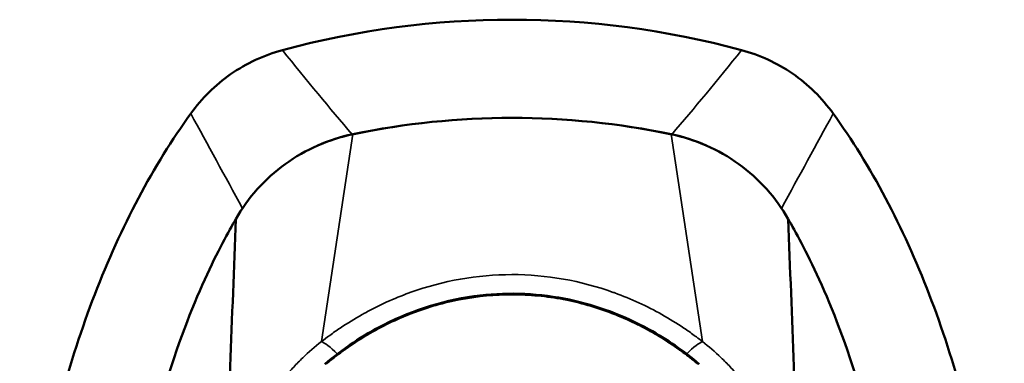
# Model space of a CAD drawing. Header units: inches. Extents: x 0 to 136, y 2 to 86.
# Tile 24 of 74: x 39.742 to 41.718, y 53.315 to 54.004. Entities that reach past the tile are written whole.
import ezdxf

# ---------------------------------------------------------------- set-up
doc = ezdxf.new("R2010")
doc.units = ezdxf.units.IN
doc.header["$LTSCALE"] = 4
doc.header["$MEASUREMENT"] = 0
doc.layers.add('Visible (ANSI)', color=7, linetype='Continuous', lineweight=50)
doc.layers.add('Visible Narrow (ANSI)', color=7, linetype='Continuous', lineweight=35)

msp = doc.modelspace()

# ---------------------------------------------------------------- linework, layer by layer
at = {"layer": 'Visible (ANSI)'}
for radius, start, end in [(1.7717, 74.9253, 105.0747), (1.5748, 78.2487, 101.7513), (1.5748, 78.2975, 101.7025)]:
    msp.add_arc((40.7298, 52.2323), radius, start, end, dxfattribs=at)
for points, knots in [([(40.085, 53.8158), (40.1071, 53.8464), (40.1341, 53.873), (40.1967, 53.9166), (40.2318, 53.9329), (40.269, 53.943)], [0.0000008, 0.0000008, 0.0000008, 0.0000008, 0.2874242, 0.2874242, 0.5808974, 0.5808974, 0.5808974, 0.5808974]), ([(41.1905, 53.943), (41.2269, 53.9332), (41.2616, 53.9174), (41.3244, 53.8743), (41.3519, 53.8469), (41.3746, 53.8158)], [0, 0, 0, 0, 0.2872369, 0.2872369, 0.5811468, 0.5811468, 0.5811468, 0.5811468]), ([(40.085, 53.8158), (40.0098, 53.7115), (39.8793, 53.466), (39.7613, 53.0211), (39.7318, 52.5401), (39.7934, 52.0669), (39.9405, 51.6448), (40.117, 51.3773), (40.2376, 51.2606), (40.2741, 51.2301)], [-8.710474, -8.710474, -8.710474, -8.710474, -8.407062, -8.103651, -7.80024, -7.496829, -7.193418, -6.890007, -6.764514, -6.764514, -6.764514, -6.764514]), ([(41.1854, 51.2301), (41.2219, 51.2606), (41.3426, 51.3773), (41.519, 51.6448), (41.6662, 52.0669), (41.7278, 52.5401), (41.6982, 53.0211), (41.5802, 53.466), (41.4498, 53.7115), (41.3746, 53.8158)], [-5.801857, -5.801857, -5.801857, -5.801857, -5.676363, -5.372952, -5.069541, -4.76613, -4.462719, -4.159308, -3.855897, -3.855897, -3.855897, -3.855897]), ([(40.1752, 53.6042), (40.1875, 53.6256), (40.202, 53.6456), (40.2353, 53.6828), (40.2541, 53.6997), (40.295, 53.7293), (40.317, 53.7418), (40.3627, 53.7618), (40.3862, 53.7693), (40.4104, 53.7743)], [0, 0, 0, 0, 0.1879239, 0.1879239, 0.3801337, 0.3801337, 0.572343, 0.572343, 0.7602664, 0.7602664, 0.7602664, 0.7602664]), ([(40.409, 53.7741), (40.3864, 53.7694), (40.3644, 53.7625), (40.3419, 53.7528), (40.3406, 53.7522), (40.3394, 53.7516)], [-0.6974173, -0.6974173, -0.6974173, -0.6974173, -0.5214291, -0.5214291, -0.5109745, -0.5109745, -0.5109745, -0.5109745]), ([(41.0492, 53.7743), (41.0733, 53.7693), (41.0969, 53.7618), (41.1426, 53.7418), (41.1646, 53.7293), (41.2054, 53.6997), (41.2242, 53.6828), (41.2575, 53.6456), (41.2721, 53.6256), (41.2844, 53.6042)], [0, 0, 0, 0, 0.1879234, 0.1879234, 0.3801327, 0.3801327, 0.5723425, 0.5723425, 0.7602664, 0.7602664, 0.7602664, 0.7602664]), ([(41.1202, 53.7516), (41.1189, 53.7522), (41.1177, 53.7528), (41.0952, 53.7625), (41.0731, 53.7694), (41.0505, 53.7741)], [-0.1864271, -0.1864271, -0.1864271, -0.1864271, -0.1759946, -0.1759946, 0, 0, 0, 0]), ([(40.1709, 51.6552), (40.1402, 51.7094), (40.1115, 51.7689), (39.9902, 52.071), (39.9388, 52.3588), (39.9447, 52.8335), (39.9669, 53.0449), (40.0849, 53.4431), (40.1475, 53.556), (40.1752, 53.6042)], [0.89752, 0.89752, 0.89752, 0.89752, 1.132262, 1.132262, 1.993995, 1.993995, 2.509347, 2.509347, 2.945789, 2.945789, 2.945789, 2.945789]), ([(41.2844, 53.6042), (41.312, 53.556), (41.3746, 53.4431), (41.4927, 53.0449), (41.5148, 52.8335), (41.5207, 52.3588), (41.4694, 52.071), (41.348, 51.7689), (41.3194, 51.7094), (41.2886, 51.6552)], [0.000049, 0.000049, 0.000049, 0.000049, 0.423801, 0.423801, 0.924167, 0.924167, 1.760841, 1.760841, 1.988758, 1.988758, 1.988758, 1.988758]), ([(40.3539, 53.3135), (40.39, 53.3439), (40.43, 53.3708), (40.5322, 53.4227), (40.5987, 53.4433), (40.7251, 53.4579), (40.7865, 53.455), (40.9007, 53.4309), (40.9552, 53.4103), (41.0407, 53.3632), (41.0746, 53.3397), (41.1056, 53.3135)], [0, 0, 0, 0, 0.367513, 0.367513, 0.882944, 0.882944, 1.3381, 1.3381, 1.774568, 1.774568, 2.090838, 2.090838, 2.090838, 2.090838])]:
    msp.add_open_spline(points, degree=3, knots=knots, dxfattribs=at)
for points in [[(40.1752, 53.6042), (40.168, 53.4072), (40.1607, 53.2102), (40.1535, 53.0132)], [(41.3061, 53.0132), (41.2988, 53.2102), (41.2916, 53.4072), (41.2844, 53.6042)]]:
    msp.add_open_spline(points, degree=3, dxfattribs=at)
at = {"layer": 'Visible Narrow (ANSI)'}
for p, q in [((40.3471, 53.3586), (40.4104, 53.7743)), ((41.0492, 53.7743), (41.1124, 53.3586))]:
    msp.add_line(p, q, dxfattribs=at)
for points in [[(40.269, 53.943), (40.3175, 53.8825), (40.3642, 53.8263), (40.409, 53.7741)], [(41.0505, 53.7741), (41.0954, 53.8263), (41.1421, 53.8825), (41.1905, 53.943)], [(40.085, 53.8158), (40.1192, 53.7537), (40.1536, 53.6904), (40.1886, 53.6257)], [(41.271, 53.6257), (41.306, 53.6904), (41.3404, 53.7537), (41.3746, 53.8158)], [(40.3471, 53.3586), (40.3471, 53.3585), (40.3472, 53.3585), (40.3472, 53.3585)], [(40.3472, 53.3585), (40.3538, 53.3561), (40.3651, 53.3478), (40.3791, 53.3337)], [(41.0804, 53.3337), (41.0944, 53.3478), (41.1058, 53.3561), (41.1123, 53.3585)], [(41.1123, 53.3585), (41.1124, 53.3585), (41.1124, 53.3585), (41.1124, 53.3586)]]:
    msp.add_open_spline(points, degree=3, dxfattribs=at)
for points, knots in [([(40.3472, 53.3585), (40.3524, 53.3625), (40.3583, 53.3669), (40.3639, 53.371), (40.3709, 53.3761), (40.378, 53.381), (40.3851, 53.3858), (40.3994, 53.3954), (40.414, 53.4044), (40.429, 53.4128), (40.4312, 53.4141), (40.4334, 53.4153), (40.4357, 53.4165), (40.4637, 53.4319), (40.493, 53.4452), (40.5232, 53.4562), (40.5243, 53.4566), (40.5253, 53.457), (40.5264, 53.4574), (40.5913, 53.4805), (40.6603, 53.4929), (40.7295, 53.4929), (40.7987, 53.4929), (40.8682, 53.4806), (40.9331, 53.4573), (40.9341, 53.457), (40.9352, 53.4566), (40.9362, 53.4562), (40.9688, 53.4444), (41.0005, 53.4297), (41.0306, 53.4128), (41.0456, 53.4043), (41.0603, 53.3953), (41.0745, 53.3858), (41.0816, 53.381), (41.0887, 53.3761), (41.0956, 53.371), (41.097, 53.37), (41.0984, 53.369), (41.0999, 53.3679), (41.1041, 53.3648), (41.1084, 53.3615), (41.1123, 53.3585)], [0.0000057, 0.0000057, 0.0000057, 0.0000057, 0.0256506, 0.0256506, 0.0256506, 0.057121, 0.057121, 0.057121, 0.1199481, 0.1199481, 0.1199481, 0.1291489, 0.1291489, 0.1291489, 0.2457626, 0.2457626, 0.2457626, 0.25, 0.25, 0.25, 0.5, 0.5, 0.5, 0.75, 0.75, 0.75, 0.7539486, 0.7539486, 0.7539486, 0.8797515, 0.8797515, 0.8797515, 0.9425979, 0.9425979, 0.9425979, 0.974278, 0.974278, 0.974278, 0.9807037, 0.9807037, 0.9807037, 0.9999943, 0.9999943, 0.9999943, 0.9999943]), ([(41.1023, 53.3136), (41.1022, 53.3137), (41.1021, 53.3138), (41.1019, 53.314), (41.1018, 53.3141), (41.1016, 53.3142), (41.1015, 53.3143), (41.1014, 53.3144), (41.1012, 53.3145), (41.1011, 53.3146), (41.1002, 53.3153), (41.0986, 53.3167), (41.0975, 53.3176), (41.097, 53.318), (41.0966, 53.3183), (41.0962, 53.3186), (41.0958, 53.319), (41.0955, 53.3193), (41.0951, 53.3196), (41.0943, 53.3202), (41.0935, 53.3209), (41.0926, 53.3215), (41.091, 53.3229), (41.0894, 53.3241), (41.0878, 53.3254), (41.0873, 53.3258), (41.0868, 53.3261), (41.0864, 53.3265), (41.0852, 53.3274), (41.084, 53.3283), (41.0828, 53.3293), (41.0795, 53.3318), (41.0762, 53.3343), (41.0729, 53.3368), (41.0707, 53.3384), (41.0684, 53.34), (41.0662, 53.3417), (41.065, 53.3425), (41.0639, 53.3433), (41.0628, 53.3441), (41.056, 53.3489), (41.0492, 53.3535), (41.0422, 53.358), (41.0362, 53.3619), (41.0302, 53.3657), (41.024, 53.3694), (41.023, 53.37), (41.022, 53.3706), (41.0209, 53.3713), (41.0138, 53.3755), (41.0065, 53.3796), (40.9992, 53.3836), (40.9927, 53.3871), (40.9861, 53.3904), (40.9794, 53.3937), (40.9785, 53.3942), (40.9776, 53.3946), (40.9767, 53.395), (40.9623, 53.4021), (40.9474, 53.4085), (40.9323, 53.4144), (40.9316, 53.4147), (40.9308, 53.4149), (40.9301, 53.4152), (40.9142, 53.4213), (40.8983, 53.4266), (40.882, 53.4312), (40.8661, 53.4357), (40.8499, 53.4395), (40.8334, 53.4427), (40.8331, 53.4427), (40.8327, 53.4428), (40.8324, 53.4429), (40.8158, 53.446), (40.7991, 53.4484), (40.7822, 53.45), (40.7649, 53.4516), (40.7474, 53.4524), (40.73, 53.4524), (40.6956, 53.4525), (40.6611, 53.4492), (40.6277, 53.443), (40.6275, 53.4429), (40.6273, 53.4429), (40.627, 53.4429), (40.6101, 53.4397), (40.5934, 53.4357), (40.5769, 53.431), (40.5611, 53.4265), (40.5455, 53.4213), (40.5301, 53.4155), (40.5293, 53.4152), (40.5286, 53.4149), (40.5278, 53.4146), (40.5127, 53.4088), (40.4978, 53.4023), (40.4834, 53.3954), (40.4683, 53.388), (40.4537, 53.3802), (40.4393, 53.3717), (40.4382, 53.371), (40.4372, 53.3704), (40.4362, 53.3698), (40.4228, 53.3618), (40.4096, 53.3532), (40.3969, 53.3441), (40.3958, 53.3434), (40.3947, 53.3426), (40.3936, 53.3418), (40.3867, 53.3369), (40.3799, 53.3318), (40.3733, 53.3266), (40.3699, 53.324), (40.3666, 53.3213), (40.3633, 53.3186), (40.3629, 53.3183), (40.3624, 53.3179), (40.362, 53.3176), (40.3612, 53.3169), (40.3604, 53.3163), (40.3596, 53.3156), (40.3592, 53.3153), (40.3588, 53.315), (40.3584, 53.3146), (40.358, 53.3143), (40.3576, 53.314), (40.3572, 53.3136)], [0, 0, 0, 0, 0.001953, 0.001953, 0.001953, 0.00293, 0.00293, 0.00293, 0.003556, 0.003556, 0.003556, 0.007812, 0.007812, 0.007812, 0.009654, 0.009654, 0.009654, 0.011719, 0.011719, 0.011719, 0.015625, 0.015625, 0.015625, 0.023438, 0.023438, 0.023438, 0.025671, 0.025671, 0.025671, 0.03125, 0.03125, 0.03125, 0.046875, 0.046875, 0.046875, 0.057287, 0.057287, 0.057287, 0.0625, 0.0625, 0.0625, 0.09375, 0.09375, 0.09375, 0.120533, 0.120533, 0.120533, 0.125, 0.125, 0.125, 0.15625, 0.15625, 0.15625, 0.18376, 0.18376, 0.18376, 0.1875, 0.1875, 0.1875, 0.246995, 0.246995, 0.246995, 0.25, 0.25, 0.25, 0.3125, 0.3125, 0.3125, 0.373653, 0.373653, 0.373653, 0.375, 0.375, 0.375, 0.436673, 0.436673, 0.436673, 0.5, 0.5, 0.5, 0.625, 0.625, 0.625, 0.625757, 0.625757, 0.625757, 0.689311, 0.689311, 0.689311, 0.75, 0.75, 0.75, 0.752989, 0.752989, 0.752989, 0.8125, 0.8125, 0.8125, 0.875, 0.875, 0.875, 0.879472, 0.879472, 0.879472, 0.9375, 0.9375, 0.9375, 0.942393, 0.942393, 0.942393, 0.974061, 0.974061, 0.974061, 0.990024, 0.990024, 0.990024, 0.992188, 0.992188, 0.992188, 0.996094, 0.996094, 0.996094, 0.998047, 0.998047, 0.998047, 1, 1, 1, 1]), ([(40.1535, 53.0131), (40.155, 53.0239), (40.1568, 53.034), (40.1587, 53.0436), (40.1606, 53.0531), (40.1626, 53.0619), (40.1647, 53.0701), (40.1667, 53.0784), (40.1688, 53.086), (40.1708, 53.0928), (40.1718, 53.0962), (40.1728, 53.0995), (40.1738, 53.1027), (40.1743, 53.1043), (40.1748, 53.1059), (40.1753, 53.1073), (40.1757, 53.1086), (40.1761, 53.1098), (40.1767, 53.1116), (40.1773, 53.1134), (40.1781, 53.116), (40.1789, 53.1183), (40.1797, 53.1206), (40.1805, 53.1227), (40.1813, 53.1249), (40.1828, 53.1291), (40.1844, 53.1334), (40.186, 53.1376), (40.1893, 53.1461), (40.1926, 53.1541), (40.196, 53.1618), (40.1995, 53.1695), (40.2029, 53.1769), (40.2065, 53.1841), (40.2083, 53.1877), (40.2101, 53.1912), (40.2118, 53.1945), (40.2136, 53.1978), (40.2152, 53.2009), (40.2172, 53.2045), (40.2192, 53.2081), (40.2215, 53.2123), (40.2238, 53.2162), (40.2261, 53.2202), (40.2284, 53.2239), (40.2307, 53.2276), (40.2352, 53.2349), (40.2399, 53.2421), (40.2447, 53.2491), (40.2495, 53.2561), (40.2544, 53.2629), (40.2592, 53.2691), (40.264, 53.2754), (40.2686, 53.2812), (40.274, 53.2877), (40.2794, 53.2941), (40.2855, 53.3011), (40.2916, 53.3076), (40.2977, 53.3141), (40.3037, 53.3202), (40.3097, 53.3261), (40.3219, 53.3378), (40.3345, 53.3487), (40.3471, 53.3586)], [0, 0, 0, 0, 0.0625, 0.0625, 0.0625, 0.125, 0.125, 0.125, 0.1875, 0.1875, 0.1875, 0.21875, 0.21875, 0.21875, 0.234375, 0.234375, 0.234375, 0.25, 0.25, 0.25, 0.265625, 0.265625, 0.265625, 0.28125, 0.28125, 0.28125, 0.3125, 0.3125, 0.3125, 0.375, 0.375, 0.375, 0.4375, 0.4375, 0.4375, 0.46875, 0.46875, 0.46875, 0.5, 0.5, 0.5, 0.53125, 0.53125, 0.53125, 0.5625, 0.5625, 0.5625, 0.625, 0.625, 0.625, 0.6875, 0.6875, 0.6875, 0.75, 0.75, 0.75, 0.8125, 0.8125, 0.8125, 0.875, 0.875, 0.875, 1, 1, 1, 1]), ([(41.1124, 53.3586), (41.125, 53.3488), (41.1375, 53.338), (41.1496, 53.3263), (41.1557, 53.3205), (41.1616, 53.3144), (41.1677, 53.3079), (41.1737, 53.3015), (41.1798, 53.2945), (41.1852, 53.2881), (41.1906, 53.2817), (41.1952, 53.2759), (41.2001, 53.2695), (41.2049, 53.2632), (41.2098, 53.2564), (41.2146, 53.2494), (41.2195, 53.2424), (41.2242, 53.2352), (41.2288, 53.2278), (41.231, 53.2241), (41.2333, 53.2204), (41.2356, 53.2164), (41.2379, 53.2124), (41.2403, 53.2083), (41.2423, 53.2046), (41.2443, 53.201), (41.2459, 53.198), (41.2476, 53.1947), (41.2494, 53.1914), (41.2512, 53.1879), (41.253, 53.1843), (41.2565, 53.1771), (41.26, 53.1697), (41.2634, 53.1621), (41.2668, 53.1544), (41.2701, 53.1464), (41.2734, 53.138), (41.275, 53.1338), (41.2766, 53.1295), (41.2782, 53.1252), (41.2789, 53.1231), (41.2797, 53.121), (41.2805, 53.1187), (41.2813, 53.1164), (41.2821, 53.1139), (41.2827, 53.112), (41.2833, 53.1102), (41.2837, 53.1091), (41.2842, 53.1077), (41.2846, 53.1063), (41.2851, 53.1047), (41.2856, 53.1031), (41.2866, 53.0999), (41.2876, 53.0966), (41.2886, 53.0932), (41.2907, 53.0863), (41.2928, 53.0787), (41.2948, 53.0704), (41.2969, 53.0621), (41.2989, 53.0532), (41.3008, 53.0437), (41.3027, 53.0341), (41.3045, 53.0239), (41.3061, 53.0131)], [0, 0, 0, 0, 0.125, 0.125, 0.125, 0.1875, 0.1875, 0.1875, 0.25, 0.25, 0.25, 0.3125, 0.3125, 0.3125, 0.375, 0.375, 0.375, 0.4375, 0.4375, 0.4375, 0.46875, 0.46875, 0.46875, 0.5, 0.5, 0.5, 0.53125, 0.53125, 0.53125, 0.5625, 0.5625, 0.5625, 0.625, 0.625, 0.625, 0.6875, 0.6875, 0.6875, 0.71875, 0.71875, 0.71875, 0.734375, 0.734375, 0.734375, 0.75, 0.75, 0.75, 0.765625, 0.765625, 0.765625, 0.78125, 0.78125, 0.78125, 0.8125, 0.8125, 0.8125, 0.875, 0.875, 0.875, 0.9375, 0.9375, 0.9375, 1, 1, 1, 1])]:
    msp.add_open_spline(points, degree=3, knots=knots, dxfattribs=at)

doc.saveas('drawing.dxf')
